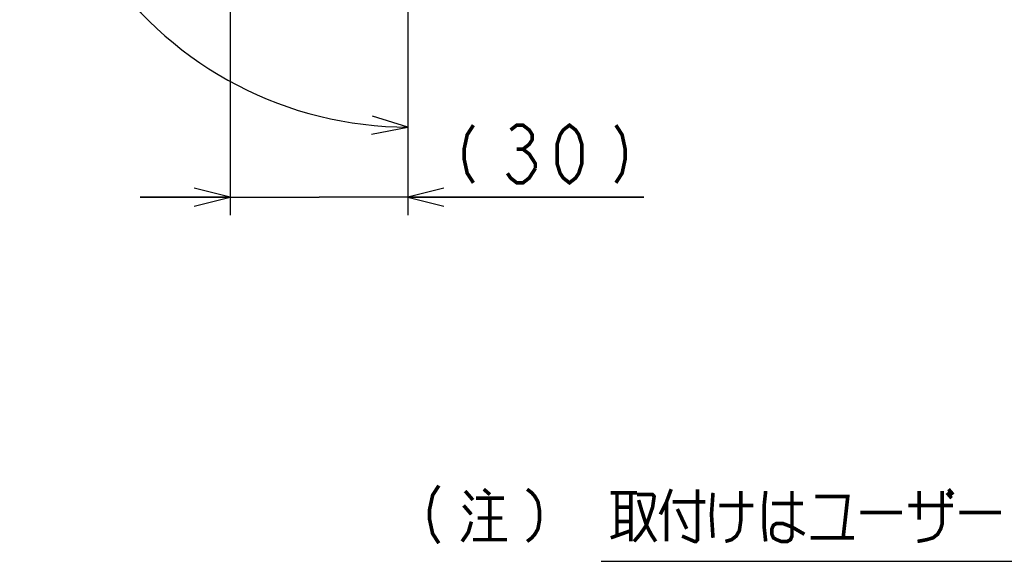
# Model space of a CAD drawing. Extents: x 97 to 1223, y 94 to 848.
# Tile 15 of 38: x 895 to 1059, y 117 to 207. Entities that reach past the tile are written whole.
import ezdxf

# ---------------------------------------------------------------- set-up
doc = ezdxf.new("R2010")
doc.units = 0
doc.header["$LTSCALE"] = 69.3
doc.layers.get('0').update_dxf_attribs({"linetype": 'CONTINUOUS'})
doc.layers.add('ALL_DIM', color=7, linetype='CONTINUOUS')
doc.layers.add('ALL_NOTE', color=7, linetype='CONTINUOUS')
doc.dimstyles.get("Standard").update_dxf_attribs({"dimtxt": 2.5, "dimasz": 2.5, "dimexe": 1.25, "dimexo": 0.625, "dimtad": 1, "dimcen": 2.5, "dimazin": 3, "dimtfac": 1, "dimtmove": 0, "dimatfit": 3})

# ---------------------------------------------------------------- blocks, each defined once
blk = doc.blocks.new('_OPEN')
at = {"color": 0, "linetype": 'BYBLOCK'}
for p, q in [((0, 0), (-1, 0.25)), ((-1, -0.25), (0, 0)), ((-1, 0), (0, 0))]:
    blk.add_line(p, q, dxfattribs=at)
blk = doc.blocks.new('*D3')
at = {"layer": 'ALL_DIM', "color": 2, "linetype": 'CONTINUOUS'}
for p, q in [((930.41, 256.91), (930.41, 174.3)), ((960, 209.23), (960, 174.3)), ((930.41, 177.3), (915.41, 177.3)), ((915.41, 177.3), (945.21, 177.3)), ((999.28, 177.3), (945.21, 177.3)), ((960, 177.3), (999.28, 177.3))]:
    blk.add_line(p, q, dxfattribs=at)
at = {"layer": 'ALL_DIM', "color": 2, "linetype": 'CONTINUOUS', "xscale": 6, "yscale": 6, "zscale": 6}
blk.add_blockref('_OPEN', (930.41, 177.3), dxfattribs=at)
at = {"layer": 'ALL_DIM', "color": 2, "linetype": 'CONTINUOUS', "xscale": 6, "yscale": 6, "zscale": 6, "rotation": 180}
blk.add_blockref('_OPEN', (960, 177.3), dxfattribs=at)
blk = doc.blocks.new('*D4')
at = {"layer": 'ALL_DIM', "color": 2, "linetype": 'CONTINUOUS'}
for p, q in [((931.12, 261.01), (899.38, 272.56)), ((960, 209.12), (960, 185.99))]:
    blk.add_line(p, q, dxfattribs=at)
for points in [[(901.86, 265.36), (902.2, 271.54), (898.99, 266.25)], [(953.93, 187.78), (960, 188.99), (954.08, 190.78)]]:
    blk.add_lwpolyline(points, dxfattribs=at)
for start, end in [(160, 215), (215, 270)]:
    blk.add_arc((960, 250.5), 61.51, start, end, dxfattribs=at)

msp = doc.modelspace()

# ---------------------------------------------------------------- linework, layer by layer
at = {"color": 2, "linetype": 'CONTINUOUS'}
msp.add_line((992.186, 116.673), (1220.662, 116.673), dxfattribs=at)
at = {"layer": 'ALL_DIM', "color": 2, "linetype": 'CONTINUOUS', "const_width": 0.6}
for points in [[(970.896, 189.3), (969.864, 187.7), (969.348, 185.3), (969.348, 183.7), (969.864, 181.3), (970.896, 179.7)], [(977.088, 188.5), (978.12, 189.3), (979.152, 189.3), (980.184, 188.5), (980.7, 187.7), (980.7, 186.9), (980.184, 186.1), (979.152, 185.3), (980.184, 184.5), (980.7, 183.7), (981.216, 182.9), (981.216, 182.1)], [(986.892, 179.7), (985.86, 180.5), (985.344, 181.3), (984.828, 182.9), (984.828, 186.1), (985.344, 187.7), (985.86, 188.5), (986.892, 189.3), (987.924, 188.5), (988.44, 187.7), (988.956, 186.1), (988.956, 182.9), (988.44, 181.3), (987.924, 180.5), (986.892, 179.7)], [(994.632, 189.3), (995.664, 187.7), (996.18, 185.3), (996.18, 183.7), (995.664, 181.3), (994.632, 179.7)], [(978.12, 185.3), (979.152, 185.3)], [(981.216, 182.1), (980.184, 180.5), (979.152, 179.7), (978.12, 179.7), (977.088, 180.5), (976.572, 181.3)]]:
    msp.add_lwpolyline(points, dxfattribs=at)
at = {"layer": 'ALL_NOTE', "color": 2, "linetype": 'CONTINUOUS', "const_width": 0.6}
for points in [[(965.139, 129.28), (964.107, 127.68), (963.591, 125.28), (963.591, 123.68), (964.107, 121.28), (965.139, 119.68)], [(969.525, 128.38), (970.815, 126.88)], [(972.621, 128.68), (973.653, 127.78)], [(979.845, 128.68), (980.619, 128.08), (981.135, 127.48), (981.651, 126.58), (981.909, 125.08), (981.909, 123.58), (981.651, 122.08), (981.135, 121.18), (980.619, 120.58), (979.845, 119.98)], [(993.777, 128.08), (998.163, 128.08)], [(994.809, 128.08), (994.809, 120.88)], [(997.131, 128.08), (997.131, 119.98)], [(998.163, 127.78), (1000.743, 127.78), (1001.001, 127.48), (1000.743, 125.68), (999.711, 122.68), (998.679, 121.18), (997.647, 119.98)], [(1003.839, 128.68), (1003.065, 126.58), (1002.033, 124.48)], [(1008.225, 128.68), (1008.225, 120.28), (1007.967, 119.98), (1007.709, 119.98), (1005.645, 120.88)], [(1010.805, 128.08), (1010.547, 124.48), (1010.805, 120.58)], [(1015.449, 128.38), (1015.449, 123.58), (1015.191, 121.78), (1014.675, 120.88), (1013.901, 120.28), (1012.869, 119.98)], [(1019.577, 128.38), (1019.319, 125.98), (1019.319, 122.38), (1019.577, 119.98)], [(1023.963, 128.38), (1023.963, 120.88), (1023.705, 120.28), (1023.189, 119.98), (1022.157, 119.98), (1021.383, 120.28), (1020.867, 120.58), (1020.609, 121.18), (1020.609, 122.08), (1020.867, 122.68), (1021.383, 122.98), (1022.415, 122.98), (1023.189, 122.68), (1023.963, 122.38), (1026.027, 121.18)], [(1048.989, 128.38), (1048.989, 122.98), (1048.731, 122.08), (1048.215, 121.18), (1047.441, 120.58), (1046.409, 120.28), (1044.861, 119.98)], [(1045.119, 123.58), (1045.119, 128.38)], [(1049.763, 128.08), (1050.537, 127.18)], [(1050.021, 128.68), (1050.795, 127.78)], [(969.267, 125.98), (970.557, 124.48)], [(971.331, 127.18), (975.975, 127.18)], [(973.653, 127.18), (973.653, 120.28)], [(998.421, 126.88), (998.937, 125.08), (999.711, 122.68), (1000.485, 121.18), (1001.259, 119.98)], [(1003.065, 126.58), (1003.065, 119.98)], [(1004.097, 126.58), (1009.515, 126.58)], [(1011.837, 125.98), (1017.513, 125.98)], [(1020.609, 126.28), (1025.769, 126.28)], [(1027.833, 127.48), (1033.251, 127.48), (1032.477, 120.58)], [(1043.313, 125.98), (1050.795, 125.98)], [(994.809, 125.68), (997.131, 125.68)], [(1004.871, 125.38), (1006.419, 122.08)], [(1035.315, 124.78), (1042.281, 124.78)], [(1051.827, 124.78), (1058.793, 124.78)], [(969.009, 119.98), (970.041, 121.48), (970.557, 123.28)], [(971.589, 123.88), (975.717, 123.88)], [(994.809, 123.28), (997.131, 123.28)], [(993.777, 120.58), (997.131, 121.78)], [(970.815, 120.28), (976.491, 120.28)], [(1027.059, 120.58), (1034.283, 120.58)]]:
    msp.add_lwpolyline(points, dxfattribs=at)

# ---------------------------------------------------------------- dimensions: what is measured, and where the dimension line sits
at = {"layer": 'ALL_DIM', "color": 2, "linetype": 'CONTINUOUS'}
dim = msp.add_angular_dim_2l(base=(909.612, 215.217), line1=((899.379, 272.563), (931.118, 261.011)), line2=((960, 209.116), (960, 185.987)), dimstyle='Standard', dxfattribs=at)
dim.commit()
dim.dimension.update_dxf_attribs({"geometry": '*D4', "text_midpoint": (903.811, 260.795), "dimtype": 130})
dim = msp.add_linear_dim(base=(930.41, 177.3), p1=(960, 209.235), p2=(930.41, 256.907), angle=180, dimstyle='Standard', dxfattribs=at)
dim.commit()
dim.dimension.update_dxf_attribs({"geometry": '*D3', "text_midpoint": (966.252, 179.7), "dimtype": 128})

doc.saveas('drawing.dxf')
